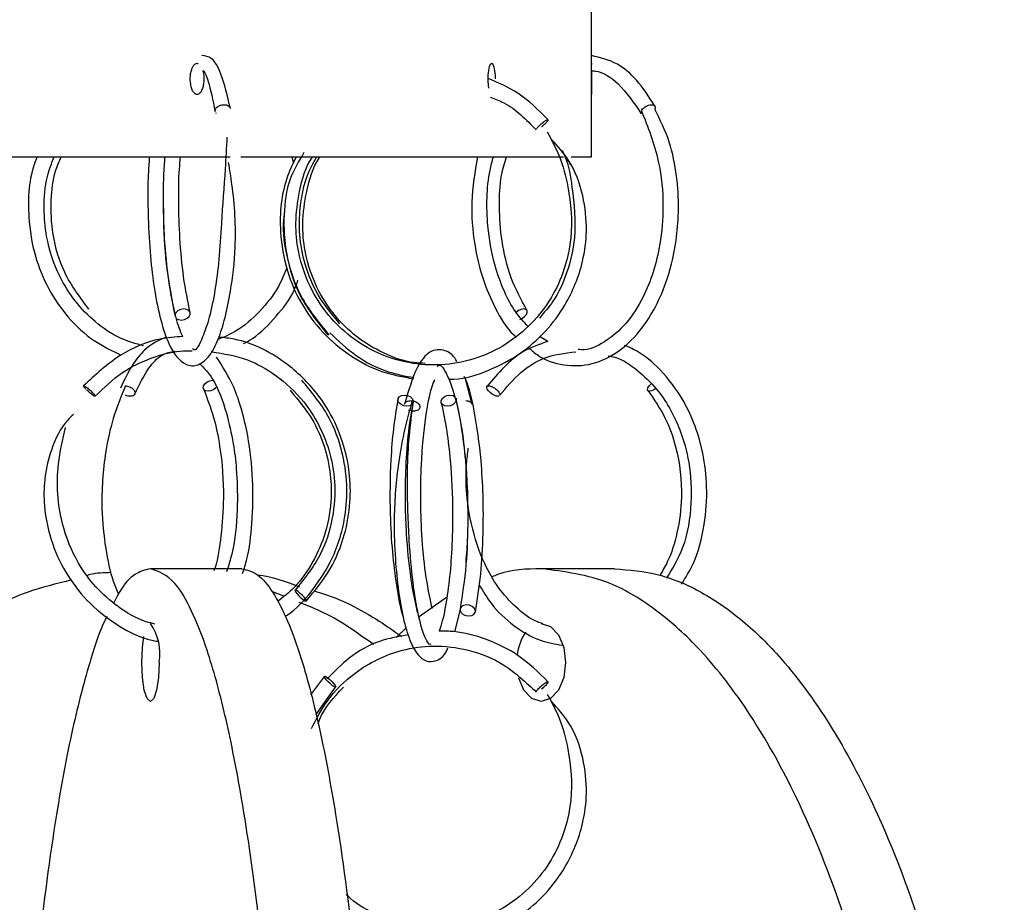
# Model space of a CAD drawing. Header units: millimetres. Extents: x 331 to 1634, y 417 to 1709.
# Tile 57 of 142: x 660 to 692, y 988 to 1016. Entities that reach past the tile are written whole.
import ezdxf

# ---------------------------------------------------------------- set-up
doc = ezdxf.new("R2010")
doc.units = ezdxf.units.MM

msp = doc.modelspace()

# ---------------------------------------------------------------- linework, layer by layer
at = {"color": 7, "linetype": 'Continuous', "lineweight": 25}
for p, q in [((678.581, 1014.66), (678.581, 1017.164)), ((678.581, 1011.664), (678.581, 1013.66)), ((666.575, 1013.048), (666.554, 1013.065)), ((652.797, 1011.664), (667.011, 1011.664)), ((667.355, 1011.664), (677.687, 1011.664)), ((668.983, 1011.664), (669.039, 1011.465)), ((677.927, 1011.664), (678.581, 1011.664)), ((670.17, 1005.968), (670.148, 1005.962)), ((677.182, 1005.751), (676.914, 1005.914)), ((674.765, 1003.736), (674.542, 1004.552)), ((672.859, 1003.753), (672.825, 1003.526)), ((667.385, 998.474), (664.46, 998.474)), ((679.315, 998.474), (676.969, 998.474)), ((672.855, 997.897), (672.995, 997.075)), ((668.732, 997.593), (668.349, 997.749)), ((673.942, 997.549), (673.061, 996.939)), ((674.208, 996.453), (674.396, 997.214)), ((672.648, 996.587), (672.326, 996.27)), ((670.034, 995.032), (669.587, 994.439)), ((669.753, 993.799), (670.39, 994.681))]:
    msp.add_line(p, q, dxfattribs=at)
at = {"color": 7, "linetype": 'Continuous', "lineweight": 25, "flags": 128}
for points in [[(675.296, 1013.863), (675.283, 1013.946), (675.273, 1014.107), (675.276, 1014.275), (675.29, 1014.429), (675.316, 1014.554), (675.349, 1014.633), (675.386, 1014.66), (675.423, 1014.63), (675.455, 1014.547), (675.479, 1014.42), (675.493, 1014.264), (675.495, 1014.16), (675.495, 1014.16)], [(665.452, 1006.438), (665.548, 1006.453), (665.636, 1006.492), (665.701, 1006.55), (665.735, 1006.618), (665.731, 1006.685), (665.691, 1006.742), (665.621, 1006.779), (665.531, 1006.792), (665.435, 1006.777), (665.348, 1006.738), (665.282, 1006.68), (665.249, 1006.612), (665.25, 1006.551)], [(676.286, 1006.457), (676.361, 1006.492), (676.439, 1006.55), (676.496, 1006.618), (676.523, 1006.685), (676.517, 1006.742), (676.478, 1006.779), (676.412, 1006.792), (676.33, 1006.777), (676.243, 1006.738), (676.168, 1006.682)], [(665.301, 1006.481), (665.362, 1006.45), (665.452, 1006.438)], [(666.563, 1004.271), (666.56, 1004.267), (666.487, 1004.209), (666.398, 1004.17), (666.306, 1004.156), (666.226, 1004.168), (666.17, 1004.205), (666.147, 1004.262), (666.159, 1004.329), (666.205, 1004.397), (666.279, 1004.455), (666.368, 1004.495), (666.46, 1004.509), (666.46, 1004.509)], [(668.954, 1004.156), (668.951, 1004.168), (668.961, 1004.19)], [(675.617, 1004.001), (675.58, 1003.996), (675.532, 1004.003), (675.459, 1004.031), (675.4, 1004.065), (675.337, 1004.112), (675.282, 1004.167), (675.243, 1004.221), (675.226, 1004.267), (675.228, 1004.3), (675.254, 1004.326), (675.291, 1004.331), (675.291, 1004.331)], [(680.641, 1004.243), (680.592, 1004.209), (680.512, 1004.17), (680.443, 1004.156), (680.395, 1004.168), (680.375, 1004.205), (680.386, 1004.262), (680.427, 1004.329), (680.487, 1004.393)], [(672.588, 1004.033), (672.685, 1004.021), (672.773, 1003.984), (672.838, 1003.927), (672.872, 1003.859), (672.868, 1003.792), (672.828, 1003.734), (672.757, 1003.694), (672.667, 1003.68), (672.57, 1003.692), (672.483, 1003.729), (672.417, 1003.786), (672.383, 1003.854), (672.387, 1003.921), (672.427, 1003.979), (672.498, 1004.019), (672.588, 1004.033)], [(674.244, 1003.935), (674.248, 1003.927), (674.251, 1003.859), (674.218, 1003.792), (674.152, 1003.734), (674.065, 1003.694), (673.969, 1003.68), (673.879, 1003.692), (673.808, 1003.729), (673.768, 1003.786), (673.765, 1003.854), (673.799, 1003.921), (673.864, 1003.979), (673.951, 1004.019), (674.047, 1004.033), (674.047, 1004.033)], [(674.047, 1004.033), (674.137, 1004.021), (674.198, 1003.991)], [(669.442, 997.438), (669.451, 997.453), (669.432, 997.492), (669.389, 997.55), (669.328, 997.618), (669.257, 997.685), (669.189, 997.742), (669.132, 997.779), (669.097, 997.792), (669.088, 997.777), (669.106, 997.738), (669.149, 997.68), (669.211, 997.612), (669.281, 997.544), (669.35, 997.488), (669.406, 997.45), (669.442, 997.438)], [(674.657, 996.962), (674.747, 996.977), (674.818, 997.016), (674.858, 997.074), (674.862, 997.142), (674.828, 997.209), (674.762, 997.266), (674.675, 997.303), (674.578, 997.316), (674.488, 997.301), (674.417, 997.262), (674.377, 997.204), (674.373, 997.136), (674.407, 997.069), (674.472, 997.012), (674.56, 996.975), (674.657, 996.962)], [(676.969, 996.724), (677.268, 996.628), (677.52, 996.357), (677.689, 995.952), (677.749, 995.474)], [(664.738, 995.474), (664.717, 994.995), (664.657, 994.59), (664.566, 994.319), (664.46, 994.224), (664.354, 994.319), (664.263, 994.59), (664.203, 994.995), (664.182, 995.474), (664.203, 995.952), (664.253, 996.308)], [(677.749, 995.474), (677.689, 994.995), (677.52, 994.59), (677.268, 994.319), (676.969, 994.224), (676.671, 994.319), (676.418, 994.59), (676.255, 994.973)], [(670.039, 995.033), (670.075, 995.021), (670.131, 994.984), (670.2, 994.927), (670.27, 994.859), (670.332, 994.792), (670.375, 994.734), (670.393, 994.694), (670.384, 994.68), (670.349, 994.692), (670.292, 994.729), (670.224, 994.786), (670.153, 994.854), (670.092, 994.921), (670.049, 994.979), (670.03, 995.019), (670.039, 995.033)]]:
    msp.add_lwpolyline(points, dxfattribs=at)
at = {"color": 7, "linetype": 'Continuous', "lineweight": 25}
for centre, radius, start, end in [((663.125, 995.771), 1.64, 349.566, 35.5242), ((677.682, 995.576), 1.484, 143.993, 174.985)]:
    msp.add_arc(centre, radius, start, end, dxfattribs=at)
for points, knots in [([(667.02, 1013.212), (666.928, 1013.608), (666.767, 1014.299), (666.46, 1014.854), (666.215, 1014.894), (666.112, 1014.911)], [0, 0, 0, 0, 0.436574, 0.76242, 1, 1, 1, 1]), ([(680.611, 1013.283), (680.422, 1013.577), (680.071, 1014.126), (679.374, 1014.719), (678.863, 1014.838), (678.581, 1014.903)], [0, 0, 0, 0, 0.341467, 0.637224, 1, 1, 1, 1]), ([(666.171, 1014.16), (666.169, 1014.104), (666.164, 1013.991), (666.127, 1013.841), (666.072, 1013.728), (666.004, 1013.663), (665.929, 1013.654), (665.858, 1013.702), (665.797, 1013.801), (665.754, 1013.941), (665.734, 1014.106), (665.739, 1014.277), (665.768, 1014.434), (665.818, 1014.562), (665.884, 1014.64), (665.945, 1014.67), (665.979, 1014.652), (665.99, 1014.646)], [0, 0, 0, 0, 0.069155, 0.13831, 0.207466, 0.276622, 0.345777, 0.414932, 0.484087, 0.553243, 0.622399, 0.691554, 0.760709, 0.829864, 0.89902, 0.968176, 1, 1, 1, 1]), ([(678.581, 1013.66), (678.581, 1013.661), (678.581, 1013.662), (678.581, 1013.675), (678.581, 1013.7), (678.581, 1013.741), (678.581, 1013.825), (678.581, 1013.964), (678.58, 1014.16), (678.581, 1014.356), (678.581, 1014.495), (678.581, 1014.578), (678.581, 1014.624), (678.581, 1014.654), (678.581, 1014.658), (678.581, 1014.66)], [0, 0, 0, 0, 0.0419132, 0.0834628, 0.125376, 0.1880607, 0.2507454, 0.3755229, 0.5001871, 0.6247911, 0.7493876, 0.8120156, 0.8746436, 0.9373218, 1, 1, 1, 1]), ([(678.581, 1014.66), (678.581, 1014.659), (678.581, 1014.657), (678.581, 1014.644), (678.581, 1014.629), (678.581, 1014.622)], [0, 0, 0, 0, 0.334302, 0.665699, 1, 1, 1, 1]), ([(666.137, 1014.426), (666.142, 1014.425), (666.182, 1014.415), (666.337, 1014.081), (666.459, 1013.469), (666.529, 1013.115)], [0, 0, 0, 0, 0.049162, 0.449291, 1, 1, 1, 1]), ([(666.137, 1014.426), (666.138, 1014.424), (666.155, 1014.38), (666.167, 1014.285), (666.17, 1014.194), (666.171, 1014.16)], [0, 0, 0, 0, 0.0267412, 0.6253269, 1, 1, 1, 1]), ([(678.581, 1014.432), (678.581, 1014.406), (678.581, 1014.327), (678.58, 1014.158), (678.581, 1013.963), (678.581, 1013.798), (678.581, 1013.682), (678.581, 1013.667), (678.581, 1013.66)], [0, 0, 0, 0, 0.090539, 0.27288, 0.454819, 0.6366, 0.818302, 1, 1, 1, 1]), ([(678.581, 1014.419), (678.62, 1014.417), (678.92, 1014.398), (679.51, 1014.018), (679.938, 1013.388), (680.172, 1013.044)], [0, 0, 0, 0, 0.064328, 0.487965, 1, 1, 1, 1]), ([(677.186, 1012.853), (676.881, 1013.16), (676.32, 1013.721), (675.6, 1014.032), (675.273, 1014.174)], [0, 0, 0, 0, 0.545269, 1, 1, 1, 1]), ([(675.341, 1013.57), (675.488, 1013.516), (676.057, 1013.303), (676.491, 1012.855), (676.812, 1012.522)], [0, 0, 0, 0, 0.258192, 1, 1, 1, 1]), ([(666.53, 1013.115), (666.528, 1013.132), (666.525, 1013.168), (666.553, 1013.221), (666.599, 1013.268), (666.641, 1013.289), (666.661, 1013.3)], [0, 0, 0, 0, 0.251286, 0.517827, 0.770697, 1, 1, 1, 1]), ([(680.447, 1013.326), (680.468, 1013.328), (680.509, 1013.334), (680.564, 1013.325), (680.604, 1013.301), (680.621, 1013.262), (680.622, 1013.224), (680.607, 1013.197), (680.602, 1013.188)], [0, 0, 0, 0, 0.168364, 0.336728, 0.549688, 0.71804, 0.903694, 1, 1, 1, 1]), ([(676.538, 1005.584), (676.636, 1005.495), (676.985, 1005.173), (677.705, 1004.953), (678.612, 1004.976), (679.477, 1005.401), (680.155, 1006.075), (680.657, 1006.869), (681.063, 1007.834), (681.304, 1008.92), (681.385, 1010.044), (681.323, 1011.086), (681.094, 1012.213), (680.774, 1012.852), (680.605, 1013.189)], [0, 0, 0, 0, 0.037294, 0.133846, 0.233176, 0.335259, 0.427147, 0.495958, 0.57315, 0.675511, 0.741533, 0.81787, 0.904188, 1, 1, 1, 1]), ([(680.178, 1013.139), (680.385, 1012.615), (680.759, 1011.668), (680.909, 1010.153), (680.806, 1008.94), (680.572, 1007.962), (680.217, 1007.082), (679.696, 1006.271), (679.008, 1005.712), (678.472, 1005.451), (678.187, 1005.491), (678.157, 1005.495)], [0, 0, 0, 0, 0.176856, 0.319882, 0.435415, 0.528267, 0.619879, 0.73791, 0.86281, 0.98544, 1, 1, 1, 1]), ([(676.82, 1012.555), (676.827, 1012.566), (676.842, 1012.589), (676.885, 1012.636), (676.94, 1012.69), (676.987, 1012.733), (677.011, 1012.752), (677.016, 1012.755)], [0, 0, 0, 0, 0.213908, 0.4498, 0.698445, 0.947091, 1, 1, 1, 1]), ([(677.18, 1012.856), (677.184, 1012.854), (677.193, 1012.85), (677.183, 1012.825), (677.156, 1012.786), (677.114, 1012.739), (677.059, 1012.685), (677.011, 1012.642), (676.986, 1012.622), (676.98, 1012.618)], [0, 0, 0, 0, 0.143145, 0.324207, 0.467342, 0.625188, 0.791567, 0.957946, 1, 1, 1, 1]), ([(677.162, 1012.46), (677.298, 1012.209), (677.597, 1011.658), (677.895, 1010.508), (677.999, 1009.226), (677.718, 1007.977), (677.245, 1007.013), (676.588, 1006.208), (675.757, 1005.569), (674.797, 1005.146), (673.768, 1004.962), (672.725, 1005.032), (671.733, 1005.344), (670.864, 1005.871), (670.155, 1006.553), (669.546, 1007.464), (669.188, 1008.485), (669.083, 1009.583), (669.222, 1010.596), (669.419, 1011.337), (669.65, 1011.656), (669.656, 1011.664)], [0, 0, 0, 0, 0.044245, 0.097216, 0.18131, 0.240235, 0.292467, 0.345973, 0.400376, 0.454814, 0.509243, 0.563674, 0.618107, 0.671451, 0.721556, 0.770233, 0.840262, 0.885954, 0.938687, 0.998439, 1, 1, 1, 1]), ([(666.911, 1012.288), (666.893, 1011.955), (666.846, 1011.082), (666.734, 1009.697), (666.671, 1008.396), (666.531, 1007.356), (666.354, 1006.492), (666.09, 1005.759), (665.912, 1005.413), (665.82, 1005.508), (665.805, 1005.524)], [0, 0, 0, 0, 0.112412, 0.295093, 0.420129, 0.534424, 0.657344, 0.779001, 0.962514, 1, 1, 1, 1]), ([(674.008, 1004.539), (674.065, 1004.54), (674.506, 1004.54), (675.303, 1004.807), (676.301, 1005.32), (677.122, 1006.046), (677.849, 1007.019), (678.301, 1008.135), (678.459, 1009.342), (678.334, 1010.459), (677.964, 1011.486), (677.5, 1012.003), (677.314, 1012.21)], [0, 0, 0, 0, 0.016771, 0.130437, 0.241802, 0.346376, 0.44794, 0.593903, 0.688862, 0.797658, 0.919078, 1, 1, 1, 1]), ([(660.834, 1011.664), (660.814, 1011.615), (660.57, 1011.024), (660.509, 1009.903), (660.722, 1008.523), (661.169, 1007.427), (661.808, 1006.501), (662.605, 1005.753), (663.232, 1005.454), (663.529, 1005.312)], [0, 0, 0, 0, 0.020833, 0.2525518, 0.4165654, 0.5621605, 0.711384, 0.8632705, 1, 1, 1, 1]), ([(664.242, 1005.606), (663.99, 1005.679), (663.435, 1005.838), (662.688, 1006.348), (662.031, 1007.024), (661.465, 1007.937), (661.125, 1008.961), (661.036, 1010.055), (661.1, 1010.933), (661.299, 1011.456), (661.379, 1011.664)], [0, 0, 0, 0, 0.1105766, 0.244, 0.3693838, 0.4912457, 0.6666103, 0.7810392, 0.9130879, 1, 1, 1, 1]), ([(662.494, 1006.785), (662.21, 1007.161), (661.676, 1007.869), (661.31, 1009.12), (661.259, 1010.228), (661.351, 1011.086), (661.541, 1011.514), (661.607, 1011.664)], [0, 0, 0, 0, 0.275607, 0.518431, 0.728372, 0.905238, 1, 1, 1, 1]), ([(664.431, 1011.664), (664.425, 1011.589), (664.372, 1010.984), (664.373, 1009.86), (664.449, 1008.495), (664.586, 1007.374), (664.785, 1006.408), (665.083, 1005.513), (665.493, 1004.978), (665.992, 1004.95), (666.366, 1005.263), (666.637, 1005.787), (666.86, 1006.496), (667.053, 1007.45), (667.234, 1008.927), (667.142, 1010.393), (667.002, 1011.246), (666.963, 1011.477)], [0, 0, 0, 0, 0.013259, 0.107618, 0.174227, 0.236665, 0.304189, 0.37029, 0.47248, 0.533913, 0.596176, 0.656061, 0.713951, 0.771523, 0.851762, 0.95998, 1, 1, 1, 1]), ([(665.499, 1005.911), (665.459, 1005.997), (665.354, 1006.224), (665.194, 1006.847), (665.023, 1007.804), (664.915, 1008.896), (664.874, 1010.045), (664.876, 1010.941), (664.917, 1011.467), (664.932, 1011.664)], [0, 0, 0, 0, 0.095663, 0.252656, 0.403173, 0.614252, 0.750301, 0.906387, 1, 1, 1, 1]), ([(665.733, 1006.679), (665.658, 1007.045), (665.513, 1007.745), (665.396, 1009.008), (665.362, 1010.183), (665.367, 1011.098), (665.413, 1011.535), (665.426, 1011.664)], [0, 0, 0, 0, 0.2636646, 0.5047368, 0.7230617, 0.9184173, 1, 1, 1, 1]), ([(669.126, 1011.664), (669.028, 1011.46), (668.673, 1010.718), (668.55, 1009.431), (668.785, 1008.044), (669.263, 1006.949), (669.947, 1006.016), (670.84, 1005.268), (671.837, 1004.745), (672.549, 1004.617), (672.881, 1004.558)], [0, 0, 0, 0, 0.072242, 0.26309, 0.398186, 0.518082, 0.64091, 0.765865, 0.890915, 1, 1, 1, 1]), ([(669.376, 1011.803), (669.211, 1011.527), (668.849, 1010.919), (668.7, 1009.767), (668.776, 1008.484), (669.228, 1007.118), (669.849, 1006.359), (670.173, 1005.963)], [0, 0, 0, 0, 0.152133, 0.3343, 0.536371, 0.758265, 1, 1, 1, 1]), ([(670.529, 1006.315), (670.278, 1006.613), (669.799, 1007.182), (669.39, 1008.181), (669.215, 1009.133), (669.242, 1010.2), (669.431, 1011.071), (669.73, 1011.563), (669.792, 1011.664)], [0, 0, 0, 0, 0.2023062, 0.386333, 0.5520502, 0.6994346, 0.93836, 1, 1, 1, 1]), ([(673.256, 1005.049), (673.138, 1005.054), (672.677, 1005.072), (671.913, 1005.354), (671.051, 1005.868), (670.351, 1006.553), (669.75, 1007.463), (669.4, 1008.484), (669.304, 1009.582), (669.45, 1010.595), (669.654, 1011.337), (669.888, 1011.655), (669.894, 1011.664)], [0, 0, 0, 0, 0.0411592, 0.1607605, 0.2779711, 0.3880646, 0.4950184, 0.6488878, 0.7492843, 0.8651486, 0.9964358, 1, 1, 1, 1]), ([(674.929, 1011.664), (674.848, 1011.184), (674.693, 1010.267), (674.802, 1008.921), (675.069, 1007.769), (675.497, 1006.79), (675.866, 1006.154), (676.126, 1005.936), (676.146, 1005.92)], [0, 0, 0, 0, 0.230162, 0.439712, 0.61784, 0.792268, 0.984253, 1, 1, 1, 1]), ([(676.551, 1006.23), (676.41, 1006.381), (676.123, 1006.687), (675.762, 1007.376), (675.431, 1008.288), (675.207, 1009.606), (675.218, 1010.838), (675.4, 1011.52), (675.439, 1011.664)], [0, 0, 0, 0, 0.133196, 0.271278, 0.429919, 0.637261, 0.923778, 1, 1, 1, 1]), ([(676.513, 1006.75), (676.328, 1007.091), (675.973, 1007.745), (675.692, 1008.922), (675.616, 1010.032), (675.65, 1010.977), (675.801, 1011.469), (675.861, 1011.664)], [0, 0, 0, 0, 0.250174, 0.479898, 0.689011, 0.87731, 1, 1, 1, 1]), ([(677.638, 1011.871), (677.667, 1011.809), (677.843, 1011.437), (677.995, 1010.497), (678.119, 1009.224), (677.832, 1007.978), (677.436, 1007.102), (677.062, 1006.674), (676.91, 1006.5)], [0, 0, 0, 0, 0.035656, 0.215385, 0.499806, 0.699725, 0.877093, 1, 1, 1, 1]), ([(677.894, 1011.418), (677.877, 1011.472), (677.856, 1011.537), (677.812, 1011.585), (677.805, 1011.593)], [0, 0, 0, 0, 0.8343164, 1, 1, 1, 1]), ([(664.881, 1010.022), (664.88, 1009.894), (664.876, 1009.23), (664.979, 1007.939), (665.156, 1007.032), (665.25, 1006.551)], [0, 0, 0, 0, 0.1001702, 0.5225724, 1, 1, 1, 1]), ([(668.75, 1009.866), (668.747, 1009.849), (668.666, 1009.411), (668.792, 1008.481), (669.201, 1007.12), (669.819, 1006.36), (670.142, 1005.964)], [0, 0, 0, 0, 0.012495, 0.312249, 0.641408, 1, 1, 1, 1]), ([(668.829, 1008.109), (668.745, 1007.906), (668.529, 1007.385), (667.966, 1006.689), (667.305, 1006.101), (666.815, 1005.893), (666.625, 1005.813)], [0, 0, 0, 0, 0.193283, 0.496071, 0.803775, 1, 1, 1, 1]), ([(667.438, 1005.682), (667.537, 1005.736), (667.933, 1005.95), (668.481, 1006.541), (668.994, 1007.168), (669.146, 1007.606), (669.183, 1007.713)], [0, 0, 0, 0, 0.127299, 0.509206, 0.879932, 1, 1, 1, 1]), ([(670.204, 1006.024), (670.475, 1005.771), (671.029, 1005.253), (671.965, 1004.768), (672.617, 1004.646), (672.893, 1004.594)], [0, 0, 0, 0, 0.356261, 0.727834, 1, 1, 1, 1]), ([(665.499, 1005.911), (665.255, 1005.892), (664.552, 1005.837), (663.407, 1005.342), (662.694, 1004.677), (662.322, 1004.33)], [0, 0, 0, 0, 0.2019617, 0.5839878, 1, 1, 1, 1]), ([(664.979, 1005.9), (664.74, 1005.791), (664.351, 1005.612), (663.85, 1004.989), (663.622, 1004.51), (663.503, 1004.261)], [0, 0, 0, 0, 0.432004, 0.704202, 1, 1, 1, 1]), ([(669.448, 997.44), (669.723, 997.771), (670.249, 998.404), (670.695, 999.513), (670.879, 1000.567), (670.851, 1001.757), (670.525, 1002.936), (669.835, 1004.118), (668.775, 1005.162), (667.611, 1005.787), (666.818, 1005.871), (666.652, 1005.888)], [0, 0, 0, 0, 0.1181082, 0.2255279, 0.3222493, 0.4082654, 0.5477112, 0.6498755, 0.779052, 0.9537757, 1, 1, 1, 1]), ([(677.182, 1005.751), (676.908, 1005.657), (676.163, 1005.405), (675.593, 1004.734), (675.234, 1004.311)], [0, 0, 0, 0, 0.36863, 1, 1, 1, 1]), ([(662.694, 1003.997), (662.973, 1004.268), (663.505, 1004.786), (664.462, 1005.236), (665.23, 1005.45), (665.669, 1005.45), (665.795, 1005.45)], [0, 0, 0, 0, 0.3270144, 0.6243925, 0.892133, 1, 1, 1, 1]), ([(663.964, 1004.066), (664.107, 1004.364), (664.365, 1004.897), (664.818, 1005.361), (665.107, 1005.415), (665.253, 1005.442)], [0, 0, 0, 0, 0.383652, 0.688106, 1, 1, 1, 1]), ([(666.417, 1005.424), (666.809, 1005.36), (667.53, 1005.242), (668.542, 1004.665), (669.525, 1003.753), (670.165, 1002.522), (670.399, 1001.222), (670.326, 1000.059), (669.932, 998.83), (669.379, 998.146), (669.091, 997.79)], [0, 0, 0, 0, 0.119911, 0.220405, 0.347469, 0.519335, 0.622604, 0.737162, 0.862959, 1, 1, 1, 1]), ([(674.271, 1005.094), (674.26, 1005.118), (674.162, 1005.323), (673.849, 1005.521), (673.403, 1005.484), (672.951, 1004.95), (672.725, 1004.182), (672.597, 1003.747)], [0, 0, 0, 0, 0.024032, 0.212083, 0.457681, 0.692789, 1, 1, 1, 1]), ([(675.638, 1004.016), (675.856, 1004.277), (676.271, 1004.77), (677.104, 1005.312), (677.725, 1005.38), (678.079, 1005.419)], [0, 0, 0, 0, 0.325068, 0.615894, 1, 1, 1, 1]), ([(681.461, 997.978), (681.593, 998.19), (681.943, 998.751), (682.214, 999.842), (682.303, 1001.055), (682.143, 1002.425), (681.653, 1003.765), (680.849, 1004.819), (680.177, 1005.399), (679.765, 1005.572), (679.638, 1005.625)], [0, 0, 0, 0, 0.088203, 0.23235, 0.36336, 0.481245, 0.676981, 0.826999, 0.946179, 1, 1, 1, 1]), ([(667.414, 998.324), (667.463, 998.476), (667.614, 998.947), (667.733, 999.991), (667.764, 1001.34), (667.587, 1002.873), (667.2, 1004.288), (666.77, 1004.95), (666.575, 1005.25)], [0, 0, 0, 0, 0.072664, 0.223812, 0.401167, 0.581221, 0.810286, 1, 1, 1, 1]), ([(679.116, 1005.295), (679.186, 1005.282), (679.523, 1005.216), (680.051, 1004.847), (680.808, 1004.131), (681.392, 1003.106), (681.744, 1001.827), (681.809, 1000.525), (681.596, 999.191), (681.172, 998.486), (680.984, 998.173)], [0, 0, 0, 0, 0.03053, 0.147537, 0.254226, 0.434936, 0.557893, 0.70226, 0.867932, 1, 1, 1, 1]), ([(666.031, 1005.043), (666.176, 1004.899), (666.513, 1004.563), (666.876, 1003.596), (667.111, 1002.569), (667.234, 1001.572), (667.26, 1000.439), (667.174, 999.253), (666.976, 998.622), (666.897, 998.373)], [0, 0, 0, 0, 0.141776, 0.329426, 0.464829, 0.566515, 0.706325, 0.883946, 1, 1, 1, 1]), ([(673.643, 1004.953), (673.668, 1004.972), (673.742, 1005.027), (673.89, 1004.83), (674.08, 1004.413), (674.306, 1003.658), (674.482, 1002.639), (674.599, 1001.344), (674.635, 1000.015), (674.579, 998.494), (674.445, 997.644), (674.373, 997.192)], [0, 0, 0, 0, 0.059685, 0.172909, 0.267207, 0.349302, 0.493596, 0.593188, 0.710837, 0.84646, 1, 1, 1, 1]), ([(668.771, 996.952), (668.794, 996.966), (669.119, 997.161), (669.616, 997.718), (670.296, 998.711), (670.682, 999.851), (670.785, 1001.066), (670.642, 1002.204), (670.195, 1003.437), (669.614, 1004.138), (669.308, 1004.508)], [0, 0, 0, 0, 0.009182, 0.135303, 0.257795, 0.433988, 0.548947, 0.681626, 0.83198, 1, 1, 1, 1]), ([(673.478, 997.203), (673.403, 997.569), (673.258, 998.27), (673.142, 999.53), (673.103, 1000.715), (673.131, 1002.032), (673.25, 1003.283), (673.426, 1004.192), (673.532, 1004.453), (673.564, 1004.533)], [0, 0, 0, 0, 0.164242, 0.31441, 0.450409, 0.572099, 0.771442, 0.930373, 1, 1, 1, 1]), ([(674.862, 997.086), (674.926, 997.476), (675.048, 998.222), (675.122, 999.555), (675.119, 1000.799), (675.04, 1002.171), (674.855, 1003.459), (674.657, 1004.335), (674.522, 1004.595), (674.505, 1004.628)], [0, 0, 0, 0, 0.173786, 0.331958, 0.47461, 0.601741, 0.808698, 0.975628, 1, 1, 1, 1]), ([(662.327, 1004.331), (662.334, 1004.33), (662.348, 1004.326), (662.39, 1004.301), (662.443, 1004.262), (662.5, 1004.215), (662.561, 1004.161), (662.614, 1004.109), (662.639, 1004.082), (662.649, 1004.071)], [0, 0, 0, 0, 0.132512, 0.300123, 0.432625, 0.578745, 0.732765, 0.886784, 1, 1, 1, 1]), ([(662.692, 1003.999), (662.691, 1003.997), (662.689, 1003.993), (662.666, 1004.002), (662.626, 1004.026), (662.573, 1004.065), (662.516, 1004.112), (662.462, 1004.159), (662.433, 1004.188), (662.423, 1004.198)], [0, 0, 0, 0, 0.074602, 0.223807, 0.412532, 0.561725, 0.726252, 0.899674, 1, 1, 1, 1]), ([(663.663, 1004.331), (663.524, 1003.995), (663.26, 1003.36), (662.964, 1002.01), (662.863, 1000.551), (663.006, 999.15), (663.199, 998.213), (663.378, 997.792), (663.436, 997.657)], [0, 0, 0, 0, 0.173982, 0.328958, 0.579867, 0.759328, 0.923222, 1, 1, 1, 1]), ([(666.168, 1004.208), (666.28, 1003.923), (666.492, 1003.383), (666.734, 1002.208), (666.834, 1000.878), (666.737, 999.557), (666.617, 998.761), (666.508, 998.445), (666.496, 998.411)], [0, 0, 0, 0, 0.178923, 0.339746, 0.605336, 0.79931, 0.978715, 1, 1, 1, 1]), ([(668.953, 1004.156), (669.193, 1003.873), (669.647, 1003.337), (670.147, 1002.186), (670.321, 1000.918), (670.111, 999.661), (669.687, 998.682), (669.163, 997.919), (668.713, 997.565), (668.53, 997.421)], [0, 0, 0, 0, 0.146242, 0.276536, 0.48831, 0.63823, 0.771262, 0.907512, 1, 1, 1, 1]), ([(675.291, 1004.331), (675.306, 1004.33), (675.342, 1004.326), (675.406, 1004.301), (675.474, 1004.262), (675.537, 1004.215), (675.592, 1004.16), (675.63, 1004.106), (675.647, 1004.067), (675.645, 1004.051), (675.645, 1004.047)], [0, 0, 0, 0, 0.121907, 0.276105, 0.398003, 0.53243, 0.674124, 0.815818, 0.950244, 1, 1, 1, 1]), ([(680.393, 1004.169), (680.589, 1003.885), (680.958, 1003.348), (681.368, 1002.192), (681.52, 1000.913), (681.352, 999.658), (681.095, 998.807), (680.848, 998.403), (680.763, 998.264)], [0, 0, 0, 0, 0.173668, 0.328519, 0.580393, 0.758752, 0.916935, 1, 1, 1, 1]), ([(663.962, 1004.064), (663.961, 1004.062), (663.958, 1004.047), (663.93, 1004.023), (663.881, 1004), (663.815, 1003.994), (663.742, 1004.001), (663.691, 1004.02), (663.663, 1004.031)], [0, 0, 0, 0, 0.013985, 0.192285, 0.41783, 0.596143, 0.774456, 1, 1, 1, 1]), ([(672.388, 1003.924), (672.334, 1003.612), (672.233, 1003.024), (672.133, 1001.767), (672.115, 1000.393), (672.194, 999.014), (672.335, 997.913), (672.458, 997.198), (672.553, 996.926), (672.559, 996.907)], [0, 0, 0, 0, 0.156487, 0.29545, 0.520146, 0.678762, 0.827443, 0.988238, 1, 1, 1, 1]), ([(672.84, 1003.853), (672.747, 1003.522), (672.571, 1002.898), (672.342, 1001.57), (672.237, 1000.162), (672.289, 998.804), (672.397, 997.706), (672.567, 996.777), (672.824, 995.951), (673.183, 995.48), (673.626, 995.503), (673.869, 995.672), (673.966, 995.9), (673.984, 995.942)], [0, 0, 0, 0, 0.0954507, 0.180092, 0.3152004, 0.4090968, 0.4967748, 0.591613, 0.684453, 0.8233189, 0.8957736, 0.9804555, 1, 1, 1, 1]), ([(672.597, 1003.747), (672.603, 1003.762), (672.615, 1003.792), (672.662, 1003.828), (672.724, 1003.852), (672.776, 1003.855), (672.798, 1003.856)], [0, 0, 0, 0, 0.246609, 0.477354, 0.769239, 1, 1, 1, 1]), ([(673.019, 997.116), (672.992, 997.209), (672.906, 997.514), (672.769, 998.341), (672.66, 999.417), (672.618, 1000.573), (672.629, 1001.642), (672.703, 1002.794), (672.811, 1003.446), (672.868, 1003.789)], [0, 0, 0, 0, 0.060349, 0.198259, 0.391657, 0.516311, 0.659323, 0.820585, 1, 1, 1, 1]), ([(674.563, 998.674), (674.586, 998.948), (674.632, 999.521), (674.632, 1000.53), (674.587, 1001.651), (674.467, 1002.874), (674.321, 1003.568), (674.244, 1003.935)], [0, 0, 0, 0, 0.15666, 0.328208, 0.525901, 0.749786, 1, 1, 1, 1]), ([(673.442, 996.056), (673.408, 996.05), (673.349, 996.039), (673.141, 996.553), (672.988, 997.195), (672.847, 998.117), (672.752, 999.203), (672.697, 1000.338), (672.681, 1001.382), (672.715, 1002.514), (672.796, 1003.175), (672.839, 1003.523)], [0, 0, 0, 0, 0.150618, 0.254519, 0.353753, 0.450098, 0.584787, 0.670745, 0.768545, 0.878189, 1, 1, 1, 1]), ([(673.083, 1003.63), (673.076, 1003.614), (673.064, 1003.584), (673.017, 1003.547), (672.955, 1003.524), (672.881, 1003.518), (672.804, 1003.525), (672.754, 1003.545), (672.727, 1003.555)], [0, 0, 0, 0, 0.1662595, 0.3170241, 0.5077365, 0.658512, 0.8092876, 1, 1, 1, 1]), ([(673.772, 1003.778), (673.833, 1003.487), (673.95, 1002.938), (674.087, 1001.752), (674.148, 1000.438), (674.118, 999.124), (674.032, 998.059), (673.898, 997.176), (673.77, 996.638), (673.705, 996.485), (673.7, 996.473)], [0, 0, 0, 0, 0.134205, 0.254, 0.449083, 0.587532, 0.715184, 0.85258, 0.988759, 1, 1, 1, 1]), ([(661.995, 1003.414), (661.934, 1003.356), (661.613, 1003.049), (661.265, 1002.321), (661.049, 1001.379), (661.045, 1000.348), (661.275, 999.286), (661.793, 998.217), (662.514, 997.316), (663.435, 996.625), (664.189, 996.232), (664.628, 996.161), (664.689, 996.15)], [0, 0, 0, 0, 0.027515, 0.145883, 0.250764, 0.341013, 0.47845, 0.600335, 0.725228, 0.852255, 0.979397, 1, 1, 1, 1]), ([(664.604, 996.703), (664.51, 996.725), (664.089, 996.826), (663.433, 997.226), (662.7, 997.861), (662.054, 998.743), (661.525, 1000.07), (661.416, 1001.601), (661.656, 1002.611), (661.748, 1002.998)], [0, 0, 0, 0, 0.038388, 0.172486, 0.298443, 0.420801, 0.596924, 0.845453, 1, 1, 1, 1]), ([(677.023, 996.714), (676.965, 996.732), (676.653, 996.829), (676.157, 997.218), (675.582, 997.848), (675.077, 998.729), (674.639, 1000.07), (674.516, 1001.371), (674.615, 1002.167), (674.636, 1002.337)], [0, 0, 0, 0, 0.033807, 0.181984, 0.321357, 0.45687, 0.651705, 0.925341, 1, 1, 1, 1]), ([(664.46, 998.474), (664.294, 998.433), (663.956, 998.351), (663.563, 997.929), (663.351, 997.498), (663.294, 997.383)], [0, 0, 0, 0, 0.4168641, 0.845631, 1, 1, 1, 1]), ([(668.781, 961.664), (668.794, 961.917), (668.927, 964.474), (668.928, 968.754), (668.848, 974.301), (668.647, 979.032), (668.334, 983.513), (667.907, 987.67), (667.411, 991.097), (666.861, 993.848), (666.332, 995.793), (665.788, 997.175), (665.181, 998.224), (664.726, 998.382), (664.46, 998.474)], [0, 0, 0, 0, 0.016809, 0.169388, 0.272643, 0.376188, 0.479321, 0.575188, 0.670931, 0.742116, 0.813199, 0.868196, 0.923138, 1, 1, 1, 1]), ([(667.385, 998.474), (667.554, 998.435), (667.892, 998.357), (668.387, 997.763), (668.857, 996.846), (669.372, 995.417), (669.898, 993.363), (670.48, 990.241), (671.002, 986.259), (671.475, 980.863), (671.79, 974.542), (671.855, 968.211), (671.808, 963.896), (671.724, 961.995), (671.709, 961.664)], [0, 0, 0, 0, 0.049006, 0.098032, 0.147641, 0.197286, 0.273034, 0.348903, 0.459292, 0.569858, 0.722334, 0.874925, 0.978187, 1, 1, 1, 1]), ([(676.969, 998.474), (676.499, 998.465), (675.969, 998.456), (675.461, 998.239), (675.404, 998.215)], [0, 0, 0, 0, 0.888393, 1, 1, 1, 1]), ([(689.077, 961.664), (689.114, 961.917), (689.485, 964.474), (689.49, 968.754), (689.264, 974.301), (688.702, 979.032), (687.825, 983.513), (686.629, 987.67), (685.238, 991.097), (683.698, 993.848), (682.215, 995.793), (680.689, 997.175), (678.991, 998.224), (677.714, 998.382), (676.969, 998.474)], [0, 0, 0, 0, 0.016809, 0.169388, 0.272643, 0.376188, 0.479321, 0.575188, 0.670931, 0.742116, 0.813199, 0.868196, 0.923138, 1, 1, 1, 1]), ([(679.315, 998.474), (679.789, 998.435), (680.736, 998.357), (682.123, 997.763), (683.44, 996.846), (684.882, 995.417), (686.358, 993.363), (687.987, 990.241), (689.451, 986.259), (690.776, 980.863), (691.657, 974.542), (691.839, 968.211), (691.707, 963.896), (691.472, 961.995), (691.431, 961.664)], [0, 0, 0, 0, 0.049006, 0.098032, 0.147641, 0.197286, 0.273034, 0.348903, 0.459292, 0.569858, 0.722334, 0.874925, 0.978187, 1, 1, 1, 1]), ([(661.931, 998.115), (661.454, 997.996), (660.308, 997.709), (658.59, 996.843), (656.523, 995.428), (654.641, 993.682), (653.558, 992.182), (653.127, 991.586)], [0, 0, 0, 0, 0.135354, 0.325521, 0.519772, 0.809289, 1, 1, 1, 1]), ([(663.208, 998.349), (662.979, 998.346), (662.722, 998.343), (662.475, 998.27), (662.448, 998.262)], [0, 0, 0, 0, 0.890217, 1, 1, 1, 1]), ([(667.889, 998.278), (667.89, 998.278), (668.352, 998.234), (668.795, 998.064), (669.238, 997.895)], [0, 0, 0, 0, 0.000941, 1, 1, 1, 1]), ([(674.985, 997.96), (675.106, 997.756), (675.41, 997.239), (676.082, 996.627), (676.866, 996.158), (677.412, 996.067), (677.65, 996.028)], [0, 0, 0, 0, 0.189857, 0.481685, 0.774188, 1, 1, 1, 1]), ([(669.69, 997.766), (669.753, 997.749), (670.488, 997.545), (671.442, 997.051), (672.262, 996.476), (672.498, 996.31)], [0, 0, 0, 0, 0.062472, 0.730401, 1, 1, 1, 1]), ([(671.608, 996.044), (671.053, 996.442), (670.295, 996.985), (669.446, 997.308), (669.22, 997.394)], [0, 0, 0, 0, 0.732925, 1, 1, 1, 1]), ([(663.07, 996.948), (663.046, 996.903), (662.863, 996.555), (662.48, 995.402), (661.948, 993.384), (661.37, 990.268), (660.845, 986.28), (660.372, 980.913), (660.064, 974.58), (659.959, 967.889), (660.088, 963.587), (660.145, 961.664)], [0, 0, 0, 0, 0.008799, 0.067092, 0.153971, 0.243309, 0.369958, 0.500108, 0.674882, 0.85466, 1, 1, 1, 1]), ([(672.72, 996.362), (672.407, 996.306), (671.733, 996.186), (670.83, 995.684), (670.349, 995.182), (670.124, 994.947)], [0, 0, 0, 0, 0.316051, 0.680763, 1, 1, 1, 1]), ([(677.186, 994.853), (676.879, 995.155), (676.292, 995.732), (675.234, 996.234), (674.365, 996.474), (673.859, 996.474), (673.7, 996.473)], [0, 0, 0, 0, 0.322077, 0.615095, 0.87897, 1, 1, 1, 1]), ([(669.615, 993.357), (669.77, 993.656), (670.12, 994.334), (671.076, 995.278), (672.288, 995.872), (673.558, 996.043), (674.679, 995.906), (675.849, 995.44), (676.482, 994.837), (676.812, 994.522)], [0, 0, 0, 0, 0.114256, 0.258667, 0.453909, 0.571234, 0.701347, 0.844278, 1, 1, 1, 1]), ([(669.828, 993.512), (669.843, 993.554), (670.007, 994.004), (670.338, 994.359), (670.637, 994.681)], [0, 0, 0, 0, 0.094318, 1, 1, 1, 1]), ([(676.82, 994.555), (676.827, 994.566), (676.842, 994.589), (676.885, 994.636), (676.94, 994.69), (676.987, 994.733), (677.011, 994.752), (677.016, 994.755)], [0, 0, 0, 0, 0.213908, 0.4498, 0.698445, 0.947091, 1, 1, 1, 1]), ([(677.18, 994.856), (677.184, 994.854), (677.193, 994.85), (677.183, 994.825), (677.156, 994.786), (677.114, 994.739), (677.059, 994.685), (677.011, 994.642), (676.986, 994.622), (676.98, 994.618)], [0, 0, 0, 0, 0.143145, 0.324207, 0.467342, 0.625188, 0.791567, 0.957946, 1, 1, 1, 1]), ([(677.162, 994.46), (677.298, 994.209), (677.597, 993.658), (677.895, 992.508), (677.999, 991.226), (677.718, 989.977), (677.245, 989.013), (676.588, 988.208), (675.757, 987.569), (674.797, 987.146), (673.768, 986.963), (672.723, 987.029), (671.741, 987.353), (671.064, 987.715), (670.775, 988.002), (670.73, 988.048)], [0, 0, 0, 0, 0.064922, 0.142645, 0.266037, 0.352499, 0.429139, 0.507649, 0.587474, 0.667352, 0.747216, 0.827084, 0.906953, 0.985225, 1, 1, 1, 1]), ([(674.008, 986.539), (674.065, 986.54), (674.506, 986.54), (675.303, 986.807), (676.301, 987.32), (677.122, 988.046), (677.849, 989.019), (678.301, 990.135), (678.459, 991.342), (678.334, 992.459), (677.964, 993.486), (677.5, 994.003), (677.314, 994.21)], [0, 0, 0, 0, 0.016771, 0.130437, 0.241802, 0.346376, 0.44794, 0.593903, 0.688862, 0.797658, 0.919078, 1, 1, 1, 1])]:
    msp.add_open_spline(points, degree=3, knots=knots, dxfattribs=at)
at = {"color": 1, "linetype": 'Continuous', "lineweight": 25}
for points, knots in [([(666.661, 1013.3), (666.689, 1013.31), (666.739, 1013.329), (666.792, 1013.331), (666.816, 1013.331)], [0, 0, 0, 0, 0.5584749, 1, 1, 1, 1]), ([(666.816, 1013.331), (666.839, 1013.33), (666.89, 1013.326), (666.954, 1013.301), (666.998, 1013.262), (667.019, 1013.231), (667.019, 1013.213), (667.019, 1013.212)], [0, 0, 0, 0, 0.225525, 0.510787, 0.736296, 0.984981, 1, 1, 1, 1]), ([(680.181, 1013.139), (680.185, 1013.148), (680.197, 1013.176), (680.24, 1013.221), (680.299, 1013.267), (680.371, 1013.305), (680.42, 1013.318), (680.447, 1013.326)], [0, 0, 0, 0, 0.113707, 0.341122, 0.556873, 0.752517, 1, 1, 1, 1]), ([(677.016, 1012.755), (677.031, 1012.768), (677.064, 1012.794), (677.114, 1012.828), (677.157, 1012.852), (677.173, 1012.855), (677.18, 1012.856)], [0, 0, 0, 0, 0.207605, 0.450296, 0.757292, 1, 1, 1, 1]), ([(662.399, 1004.221), (662.384, 1004.237), (662.356, 1004.267), (662.327, 1004.304), (662.316, 1004.328), (662.324, 1004.33), (662.327, 1004.331)], [0, 0, 0, 0, 0.252478, 0.481425, 0.771036, 1, 1, 1, 1]), ([(663.653, 1004.331), (663.675, 1004.33), (663.724, 1004.326), (663.799, 1004.301), (663.868, 1004.262), (663.923, 1004.215), (663.961, 1004.161), (663.976, 1004.107), (663.966, 1004.077), (663.962, 1004.064)], [0, 0, 0, 0, 0.129594, 0.293515, 0.4231, 0.566003, 0.716632, 0.867261, 1, 1, 1, 1]), ([(662.649, 1004.071), (662.652, 1004.067), (662.669, 1004.05), (662.687, 1004.024), (662.7, 1004.002), (662.694, 1003.999), (662.692, 1003.999)], [0, 0, 0, 0, 0.08241, 0.414269, 0.834059, 1, 1, 1, 1]), ([(672.798, 1003.856), (672.822, 1003.854), (672.874, 1003.85), (672.949, 1003.825), (673.014, 1003.786), (673.06, 1003.739), (673.088, 1003.684), (673.085, 1003.648), (673.083, 1003.63)], [0, 0, 0, 0, 0.1494295, 0.3384394, 0.4878581, 0.6526333, 0.8263167, 1, 1, 1, 1]), ([(674.561, 1003.856), (674.584, 1003.854), (674.635, 1003.85), (674.699, 1003.825), (674.743, 1003.786), (674.764, 1003.755), (674.764, 1003.737), (674.764, 1003.736)], [0, 0, 0, 0, 0.225525, 0.510787, 0.736296, 0.984981, 1, 1, 1, 1]), ([(675.645, 1004.047), (675.645, 1004.04), (675.646, 1004.026), (675.637, 1004.019), (675.632, 1004.016)], [0, 0, 0, 0, 0.51345, 1, 1, 1, 1]), ([(677.016, 994.755), (677.031, 994.768), (677.064, 994.794), (677.114, 994.828), (677.157, 994.852), (677.173, 994.855), (677.18, 994.856)], [0, 0, 0, 0, 0.2076048, 0.4502955, 0.7572917, 1, 1, 1, 1])]:
    msp.add_open_spline(points, degree=3, knots=knots, dxfattribs=at)

doc.saveas('drawing.dxf')
